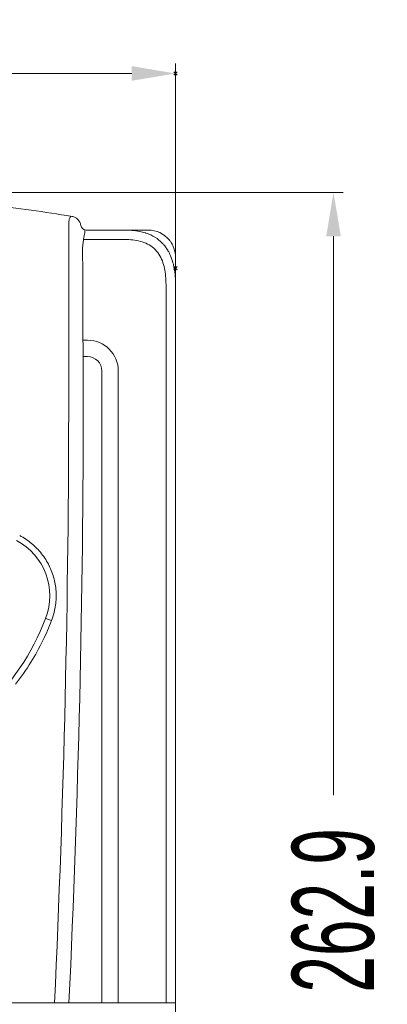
# Model space of a CAD drawing. Header units: millimetres. Extents: x -473 to 23648, y -382 to 1866.
# Tile 59 of 256: x 2602 to 2670, y 113 to 293. Entities that reach past the tile are written whole.
import ezdxf

# ---------------------------------------------------------------- set-up
doc = ezdxf.new("R2010")
doc.units = ezdxf.units.MM
doc.header["$LTSCALE"] = 80
doc.header["$PDMODE"] = 3
doc.header["$PDSIZE"] = 0.3
doc.layers.get('0').update_dxf_attribs({"linetype": 'CONTINUOUS'})
doc.styles.get("Standard").update_dxf_attribs({"font": 'technic_.ttf', "width": 0.7})
doc.dimstyles.get("Standard").update_dxf_attribs({"dimtxt": 3, "dimasz": 3, "dimexe": 0.18, "dimexo": 0.0625, "dimgap": 0.09, "dimtad": 1, "dimdsep": 46, "dimtxsty": 'Standard', "dimcen": 0.09, "dimadec": 0, "dimazin": 0, "dimtol": 1, "dimtp": 0.01, "dimtm": 0.01, "dimtfac": 1, "dimtofl": 0, "dimtmove": 0, "dimatfit": 3, "dimfxl": 1, "dimtolj": 1, "dimarcsym": 0})

# ---------------------------------------------------------------- blocks, each defined once
blk = doc.blocks.new('*D37')
at = {"color": 0, "lineweight": 0, "transparency": 16777216}
for p, q in [((2562.71, 261.45), (2661.62, 261.45)), ((2659.82, 253.45), (2659.82, 151.11)), ((2659.82, 6.58), (2659.82, 108.93)), ((2630.71, -1.42), (2661.62, -1.42))]:
    blk.add_line(p, q, dxfattribs=at)
for p in [(2560.91, 261.45), (2628.91, -1.42), (2659.82, -1.42)]:
    blk.add_point(p, dxfattribs=at)
for points in [[(2661.16, 253.45), (2658.49, 253.45), (2659.82, 261.45)], [(2658.49, 6.58), (2661.16, 6.58), (2659.82, -1.42)]]:
    blk.add_solid(points, dxfattribs=at)
at = {"color": 0, "lineweight": 0, "transparency": 16777216, "insert": (2659.82, 130.02), "char_height": 15, "attachment_point": 5, "rotation": 90}
blk.add_mtext('\\A1;262.9', dxfattribs=at)
blk = doc.blocks.new('*D38')
at = {"color": 0, "lineweight": 0, "transparency": 16777216}
for p, q in [((2484.91, 249.38), (2484.91, 285.04)), ((2630.91, 249.38), (2630.91, 285.04)), ((2492.91, 283.24), (2539.45, 283.24)), ((2622.91, 283.24), (2576.38, 283.24))]:
    blk.add_line(p, q, dxfattribs=at)
for p in [(2630.91, 283.24), (2484.91, 247.58), (2630.91, 247.58)]:
    blk.add_point(p, dxfattribs=at)
for points in [[(2492.91, 284.58), (2492.91, 281.91), (2484.91, 283.24)], [(2622.91, 281.91), (2622.91, 284.58), (2630.91, 283.24)]]:
    blk.add_solid(points, dxfattribs=at)
at = {"color": 0, "lineweight": 0, "transparency": 16777216, "insert": (2557.91, 283.24), "char_height": 15, "attachment_point": 5}
blk.add_mtext('\\A1;146.0', dxfattribs=at)

msp = doc.modelspace()

# ---------------------------------------------------------------- linework, layer by layer
at = {"color": 0, "linetype": 'Continuous', "lineweight": 0}
for p, q in [((2614.576, 254.578), (2625.913, 254.578)), ((2614.075, 252.835), (2614.211, 253.578)), ((2621.614, 252.835), (2614.075, 252.835)), ((2630.913, 3.576), (2630.913, 249.578)), ((2611.363, 224.578), (2611.363, 244.578)), ((2613.966, 234.409), (2613.966, 244.578)), ((2629.17, 113.078), (2629.17, 244.579)), ((2614.813, 234.409), (2613.966, 234.409)), ((2614.025, 231.404), (2614.021, 232.456)), ((2614.025, 224.578), (2614.025, 231.404)), ((2614.025, 231.404), (2614.813, 231.404)), ((2617.439, 228.778), (2617.439, 113.078)), ((2620.444, 113.078), (2620.444, 228.778)), ((2484.913, 113.078), (2630.913, 113.078))]:
    msp.add_line(p, q, dxfattribs=at)
msp.add_lwpolyline([(2614.07, 252.81), (2614.072, 252.824), (2614.075, 252.835)], dxfattribs=at)
for centre, radius, start, end in [((2557.939, -74.528), 335.979, 80.75186, 83.32727), ((2611.616, 255.126), 1.983, 78.30575, 80.74911), ((2611.613, 255.109), 2.001, 62.74817, 78.3247), ((2611.613, 255.11), 1.999, 26.7594, 62.73698), ((2611.617, 255.112), 1.995, 10.74239, 26.77178), ((2611.6, 255.108), 2.013, 8.96787, 10.75547), ((2614.576, 255.578), 1, 188.96802, 270), ((2683.94, 242.693), 70.573, 170.28887, 171.12772), ((2621.755, 240.736), 13.838, 84.94877, 85.49149), ((2625.913, 249.578), 5, 39.59124, 90), ((2622.603, 245.339), 9.148, 71.62728, 72.66463), ((2625.913, 249.578), 5, 33.43336, 39.59124), ((2623.498, 247.344), 6.95, 40.46398, 42.93687), ((2622.834, 246.897), 7.751, 30.22735, 30.85907), ((2625.913, 249.578), 5, 23.55646, 33.43336), ((2625.913, 249.578), 5, 0, 23.55646), ((2619.44, 245.605), 11.395, 13.6809, 15.02287), ((2614.813, 228.778), 5.631, 0, 90), ((2614.813, 228.778), 2.627, 0, 90), ((221.602, 224.59), 2389.761, 357.325466, 359.999709), ((236.613, 224.578), 2377.413, 357.311858, 0), ((2596.413, 187.598), 11.5, 338.81263, 62.14012), ((2564.245, 200.067), 46, 313.43914, 338.81317)]:
    msp.add_arc(centre, radius, start, end, dxfattribs=at)
for points, start_tangent, end_tangent in [([(2611.363, 244.578), (2611.362, 247.112), (2611.362, 249.398), (2611.365, 251.416), (2611.373, 253.11), (2611.382, 254.396), (2611.39, 255.31), (2611.404, 255.949), (2611.429, 256.314), (2611.763, 257.112)], (-0.0000198, 1), (0.5801899, 0.8144812)), ([(2621.613, 254.578), (2622.843, 254.531)], (1, 0), (0.9969042, -0.0786252)), ([(2622.974, 254.52), (2624.357, 254.32), (2625.328, 254.071)], (0.9961148, -0.0880645), (0.954565, -0.2980029)), ([(2613.883, 249.849), (2613.861, 250.424), (2613.876, 251.041), (2613.93, 251.663), (2613.996, 252.207), (2614.044, 252.598), (2614.07, 252.81)], (-0.0678238, 0.9976973), (0.1457744, 0.9893179)), ([(2629.17, 244.579), (2629.103, 246.122), (2628.892, 247.557), (2628.503, 248.913), (2627.871, 250.175), (2626.954, 251.24), (2625.785, 252.02), (2624.464, 252.505), (2623.079, 252.757), (2621.614, 252.835)], (0.0000209, 1), (-1, -0.0000417)), ([(2625.486, 254.02), (2626.37, 253.671), (2627.885, 252.733), (2628.587, 252.078)], (0.9490134, -0.3152359), (0.6812093, -0.7320887)), ([(2628.786, 251.854), (2629.072, 251.496), (2629.488, 250.873)], (0.6489861, -0.7608003), (0.512937, -0.8584263)), ([(2629.532, 250.8), (2630.007, 249.846), (2630.445, 248.559)], (0.5034414, -0.8640294), (0.259296, -0.9657979)), ([(2613.966, 244.578), (2613.966, 244.962), (2613.965, 245.397), (2613.964, 245.874), (2613.961, 246.38), (2613.957, 246.905), (2613.951, 247.439), (2613.943, 247.969), (2613.932, 248.486), (2613.918, 248.979), (2613.902, 249.437), (2613.883, 249.849)], (-0.0000012, 1), (-0.050885, 0.9987045)), ([(2630.512, 248.3), (2630.661, 247.598), (2630.913, 244.578)], (0.2366058, -0.9716057), (0, -1)), ([(2613.978, 234.151), (2613.969, 234.279), (2613.966, 234.409)], (-0.0917973, 0.9957777), (0.0000021, 1)), ([(2614.021, 232.456), (2614.015, 232.988), (2614.001, 233.552), (2613.978, 234.151)], (-0.0046534, 0.9999892), (-0.0454294, 0.9989676)), ([(2602.397, 198.648), (2604.572, 197.194), (2606.399, 195.318), (2607.787, 193.119), (2608.687, 190.691), (2609.066, 188.139), (2608.911, 185.563), (2608.231, 183.078)], (0.8846177, -0.466317), (-0.3621571, -0.9321171)), ([(2608.231, 183.078), (2606.638, 179.445), (2604.456, 175.484), (2601.649, 171.418)], (-0.3623563, -0.9320396), (-0.6106962, -0.791865)), ([(2608.231, 183.078), (2607.832, 183.231), (2607.477, 183.357), (2607.229, 183.431), (2607.135, 183.442)], (-0.9291761, 0.3696373), (-0.3613556, -0.9324281))]:
    msp.add_spline(points, degree=3, dxfattribs=dict(at, start_tangent=start_tangent, end_tangent=end_tangent))

# ---------------------------------------------------------------- dimensions: what is measured, and where the dimension line sits
at = {"color": 3, "lineweight": 0}
dim = msp.add_linear_dim(base=(2630.913, 283.243), p1=(2484.913, 247.578), p2=(2630.913, 247.578), dimstyle='Standard', override={"dimtxt": 15, "dimasz": 8, "dimexe": 1.8, "dimexo": 1.8, "dimtad": 0, "dimdec": 1, "dimzin": 0, "dimdsep": 0, "dimcen": 0.5, "dimtol": 0, "dimtdec": 4, "dimtzin": 0, "dimlwd": 0, "dimlwe": 0}, dxfattribs=at)
dim.commit()
dim.dimension.update_dxf_attribs({"geometry": '*D38', "text_midpoint": (2557.913, 283.243), "dimtype": 160})
dim = msp.add_linear_dim(base=(2659.824, -1.422), p1=(2560.913, 261.454), p2=(2628.914, -1.422), angle=270, dimstyle='Standard', override={"dimtxt": 15, "dimasz": 8, "dimexe": 1.8, "dimexo": 1.8, "dimtad": 0, "dimdec": 1, "dimzin": 0, "dimdsep": 0, "dimcen": 0.5, "dimtol": 0, "dimtdec": 4, "dimtzin": 0, "dimlwd": 0, "dimlwe": 0}, dxfattribs=at)
dim.commit()
dim.dimension.update_dxf_attribs({"geometry": '*D37', "text_midpoint": (2659.824, 130.016), "dimtype": 160})

doc.saveas('drawing.dxf')
